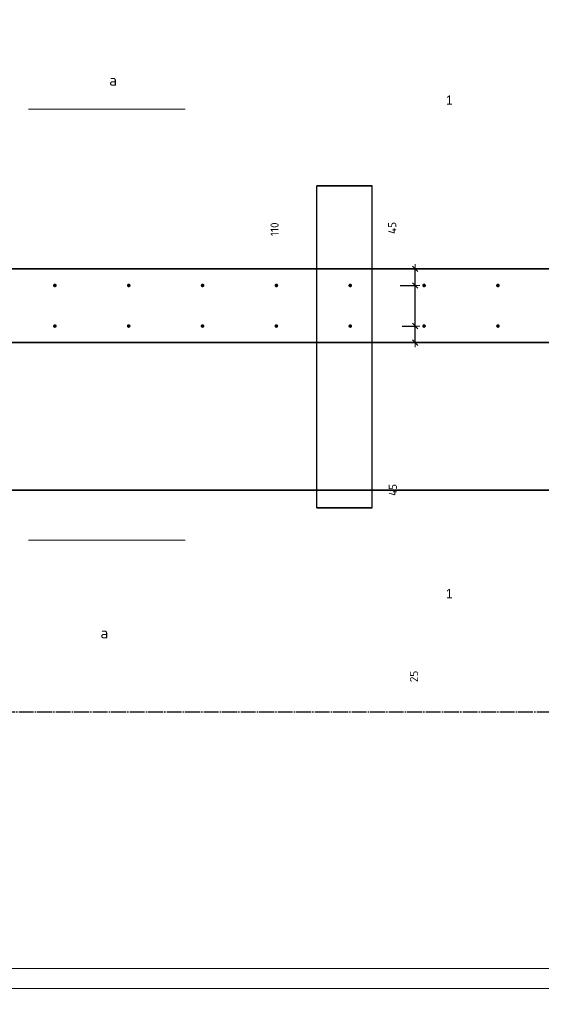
# Model space of a CAD drawing. Header units: millimetres. Extents: x 27309 to 183995, y -852 to 48500.
# Tile 4 of 93: x 126355 to 127767, y 29207 to 31875. Entities that reach past the tile are written whole.
import ezdxf

# ---------------------------------------------------------------- set-up
doc = ezdxf.new("R2010")
doc.units = ezdxf.units.MM
doc.header["$PDMODE"] = 65
doc.linetypes.add('______11', pattern=[50, 40, -5, 0, -5])
doc.linetypes.add('______5', pattern=[110, 80, -10, 10, -10])
for name, color, linetype, lineweight in [('Standard', 7, 'Continuous', 25), ('Арм.стержн. Выпуски', 180, 'Continuous', 35), ('Размерная линия_ общее', 7, 'Continuous', 13)]:
    doc.layers.add(name, color=color, linetype=linetype, lineweight=lineweight)
doc.layers.add('Осевая линия_ общее', color=7, linetype='______5', lineweight=13, true_color=0xa0a0a0)
doc.styles.add('ARIAL', font='ARIAL.TTF')
doc.styles.add('ISOCPEUR', font='ISOCPEUR')
doc.dimstyles.new('DIMSTYLE_3', dxfattribs={"dimtxt": 22, "dimasz": 25, "dimexe": 0, "dimexo": 0, "dimgap": 11, "dimtad": 2, "dimdec": 0, "dimrnd": 5, "dimzin": 12, "dimdsep": 46, "dimtxsty": 'ISOCPEUR', "dimblk1": 'ALL_ML_STRICH', "dimblk2": 'ALL_ML_STRICH', "dimsah": 1, "dimcen": 0, "dimclrd": 7, "dimclre": 256, "dimclrt": 7, "dimadec": 0, "dimazin": 0, "dimtfac": 1, "dimtdec": 0, "dimtix": 1, "dimtmove": 2, "dimatfit": 3, "dimfxl": 0, "dimtzin": 0, "dimlwd": 0, "dimlwe": -3, "dimarcsym": 0})
doc.dimstyles.new('DIMSTYLE_5', dxfattribs={"dimtxt": 22, "dimasz": 25, "dimexe": 0, "dimexo": 0, "dimgap": 11, "dimtad": 2, "dimdec": 0, "dimrnd": 5, "dimzin": 12, "dimdsep": 46, "dimtxsty": 'ISOCPEUR', "dimblk1": 'ALL_ML_STRICH', "dimblk2": 'ALL_ML_STRICH', "dimsah": 1, "dimcen": 0, "dimclrd": 7, "dimclre": 256, "dimclrt": 7, "dimadec": 0, "dimazin": 0, "dimtfac": 1, "dimtdec": 0, "dimtix": 1, "dimtmove": 2, "dimatfit": 3, "dimfxl": 0, "dimtvp": 1.2, "dimtzin": 0, "dimlwd": 0, "dimlwe": -3, "dimarcsym": 0})

# ---------------------------------------------------------------- blocks, each defined once
blk = doc.blocks.new('ALL_ML_STRICH')
at = {"color": 0, "linetype": 'ByBlock', "lineweight": -2}
for p, q in [((-1, 0), (0.5, 0)), ((-0.3, -0.3), (0.3, 0.3)), ((0, -0.5), (0, 0.5))]:
    blk.add_line(p, q, dxfattribs=at)
blk = doc.blocks.new('*D208')
at = {"layer": 'DEFPOINTS', "color": 7, "linetype": 'Continuous', "lineweight": 13, "transparency": 33554687}
for p in [(128545, 29975), (127876.2, 29950), (128700, 29950)]:
    blk.add_point(p, dxfattribs=at)
at = {"layer": 'Размерная линия_ общее', "color": 253, "linetype": 'Continuous', "lineweight": -2, "true_color": 0xa0a0a0, "transparency": 33554687}
for p, q in [((128525, 29975), (127876.2, 29975)), ((128680, 29950), (127876.2, 29950))]:
    blk.add_line(p, q, dxfattribs=at)
at = {"layer": 'Размерная линия_ общее', "color": 7, "linetype": 'Continuous', "lineweight": -2, "transparency": 33554687}
blk.add_line((127876.2, 29950), (127876.2, 29975), dxfattribs=at)
at = {"layer": 'Размерная линия_ общее', "color": 7, "linetype": 'Continuous', "lineweight": 13, "transparency": 33554687, "xscale": 25, "yscale": 25, "zscale": 25}
for p, rotation in [((127876.2, 29975), 90), ((127876.2, 29950), 270)]:
    blk.add_blockref('ALL_ML_STRICH', p, dxfattribs=dict(at, rotation=rotation))
at = {"layer": 'Размерная линия_ общее', "color": 7, "linetype": 'Continuous', "lineweight": 13, "transparency": 33554687, "insert": (127422.6, 30095.6), "char_height": 22, "width": 44, "attachment_point": 5, "rotation": 90, "style": 'ISOCPEUR'}
blk.add_mtext('\\A1;{25}', dxfattribs=at)
blk = doc.blocks.new('*D260')
at = {"layer": 'DEFPOINTS', "color": 7, "linetype": 'Continuous', "lineweight": 13, "transparency": 33554687}
for p in [(127370.5, 31045), (127425.8, 31000), (127465.2, 31000)]:
    blk.add_point(p, dxfattribs=at)
at = {"layer": 'Размерная линия_ общее', "color": 253, "linetype": 'Continuous', "lineweight": -2, "true_color": 0xa0a0a0, "transparency": 33554687}
for p, q in [((127390.5, 31045), (127425.8, 31045)), ((127445.2, 31000), (127425.8, 31000))]:
    blk.add_line(p, q, dxfattribs=at)
at = {"layer": 'Размерная линия_ общее', "color": 7, "linetype": 'Continuous', "lineweight": -2, "transparency": 33554687}
blk.add_line((127425.8, 31000), (127425.8, 31045), dxfattribs=at)
at = {"layer": 'Размерная линия_ общее', "color": 7, "linetype": 'Continuous', "lineweight": 13, "transparency": 33554687, "xscale": 25, "yscale": 25, "zscale": 25}
for p, rotation in [((127425.8, 31045), 90), ((127425.8, 31000), 270)]:
    blk.add_blockref('ALL_ML_STRICH', p, dxfattribs=dict(at, rotation=rotation))
at = {"layer": 'Размерная линия_ общее', "color": 7, "linetype": 'Continuous', "lineweight": 13, "transparency": 33554687, "insert": (127365.3, 30601), "char_height": 22, "width": 44, "attachment_point": 5, "rotation": 90, "style": 'ISOCPEUR'}
blk.add_mtext('\\A1;{45}', dxfattribs=at)
blk = doc.blocks.new('*D261')
at = {"layer": 'DEFPOINTS', "color": 7, "linetype": 'Continuous', "lineweight": 13, "transparency": 33554687}
for p in [(127365.5, 31155), (127370.5, 31045), (127425.8, 31045)]:
    blk.add_point(p, dxfattribs=at)
at = {"layer": 'Размерная линия_ общее', "color": 253, "linetype": 'Continuous', "lineweight": -2, "true_color": 0xa0a0a0, "transparency": 33554687}
for p, q in [((127385.5, 31155), (127425.8, 31155)), ((127390.5, 31045), (127425.8, 31045))]:
    blk.add_line(p, q, dxfattribs=at)
at = {"layer": 'Размерная линия_ общее', "color": 7, "linetype": 'Continuous', "lineweight": -2, "transparency": 33554687}
blk.add_line((127425.8, 31045), (127425.8, 31155), dxfattribs=at)
at = {"layer": 'Размерная линия_ общее', "color": 7, "linetype": 'Continuous', "lineweight": 13, "transparency": 33554687, "xscale": 25, "yscale": 25, "zscale": 25}
for p, rotation in [((127425.8, 31155), 90), ((127425.8, 31045), 270)]:
    blk.add_blockref('ALL_ML_STRICH', p, dxfattribs=dict(at, rotation=rotation))
at = {"layer": 'Размерная линия_ общее', "color": 7, "linetype": 'Continuous', "lineweight": 13, "transparency": 33554687, "insert": (127045, 31307.3), "char_height": 22, "width": 66, "attachment_point": 5, "rotation": 90, "style": 'ISOCPEUR'}
blk.add_mtext('\\A1;{110}', dxfattribs=at)
blk = doc.blocks.new('*D262')
at = {"layer": 'DEFPOINTS', "color": 7, "linetype": 'Continuous', "lineweight": 13, "transparency": 33554687}
for p in [(127454.3, 31200), (127365.5, 31155), (127425.8, 31155)]:
    blk.add_point(p, dxfattribs=at)
at = {"layer": 'Размерная линия_ общее', "color": 253, "linetype": 'Continuous', "lineweight": -2, "true_color": 0xa0a0a0, "transparency": 33554687}
for p, q in [((127434.3, 31200), (127425.8, 31200)), ((127385.5, 31155), (127425.8, 31155))]:
    blk.add_line(p, q, dxfattribs=at)
at = {"layer": 'Размерная линия_ общее', "color": 7, "linetype": 'Continuous', "lineweight": -2, "transparency": 33554687}
blk.add_line((127425.8, 31155), (127425.8, 31200), dxfattribs=at)
at = {"layer": 'Размерная линия_ общее', "color": 7, "linetype": 'Continuous', "lineweight": 13, "transparency": 33554687, "xscale": 25, "yscale": 25, "zscale": 25}
for p, rotation in [((127425.8, 31200), 90), ((127425.8, 31155), 270)]:
    blk.add_blockref('ALL_ML_STRICH', p, dxfattribs=dict(at, rotation=rotation))
at = {"layer": 'Размерная линия_ общее', "color": 7, "linetype": 'Continuous', "lineweight": 13, "transparency": 33554687, "insert": (127363.6, 31310.8), "char_height": 22, "width": 44, "attachment_point": 5, "rotation": 90, "style": 'ISOCPEUR'}
blk.add_mtext('\\A1;{45}', dxfattribs=at)
blk = doc.blocks.new('*D614')
at = {"layer": 'DEFPOINTS', "color": 7, "linetype": 'Continuous', "lineweight": 13, "transparency": 33554687}
for p in [(125450, 31045), (128450, 31045), (125450, 28639)]:
    blk.add_point(p, dxfattribs=at)
at = {"layer": 'Размерная линия_ общее', "color": 253, "linetype": 'Continuous', "lineweight": -2, "true_color": 0xa0a0a0, "transparency": 33554687}
for p, q in [((125450, 31025), (125450, 28639)), ((128450, 31025), (128450, 28639))]:
    blk.add_line(p, q, dxfattribs=at)
at = {"layer": 'Размерная линия_ общее', "color": 7, "linetype": 'Continuous', "lineweight": -2, "transparency": 33554687}
blk.add_line((125450, 28639), (128450, 28639), dxfattribs=at)
at = {"layer": 'Размерная линия_ общее', "color": 7, "linetype": 'Continuous', "lineweight": 13, "transparency": 33554687, "xscale": 25, "yscale": 25, "zscale": 25, "rotation": 180}
blk.add_blockref('ALL_ML_STRICH', (125450, 28639), dxfattribs=at)
at = {"layer": 'Размерная линия_ общее', "color": 7, "linetype": 'Continuous', "lineweight": 13, "transparency": 33554687, "xscale": 25, "yscale": 25, "zscale": 25}
blk.add_blockref('ALL_ML_STRICH', (128450, 28639), dxfattribs=at)
at = {"layer": 'Размерная линия_ общее', "color": 7, "linetype": 'Continuous', "lineweight": 13, "transparency": 33554687, "insert": (126868.6, 28711), "char_height": 22, "width": 1.1, "attachment_point": 1, "line_spacing_factor": 0.60241, "style": 'ISOCPEUR'}
blk.add_mtext('15х200=3000', dxfattribs=at)

msp = doc.modelspace()

# ---------------------------------------------------------------- hatches: boundary and pattern name
at = {"layer": 'Арм.стержн. Выпуски', "linetype": 'Continuous', "lineweight": 35, "transparency": 33554687}
for points in [[(126455, 31155), (126454.6, 31156.9), (126453.5, 31158.5), (126451.9, 31159.6), (126450, 31160), (126448.1, 31159.6), (126446.5, 31158.5), (126445.4, 31156.9), (126445, 31155), (126445.4, 31153.1), (126446.5, 31151.5), (126448.1, 31150.4), (126450, 31150), (126451.9, 31150.4), (126453.5, 31151.5), (126454.6, 31153.1)], [(126655, 31155), (126654.6, 31156.9), (126653.5, 31158.5), (126651.9, 31159.6), (126650, 31160), (126648.1, 31159.6), (126646.5, 31158.5), (126645.4, 31156.9), (126645, 31155), (126645.4, 31153.1), (126646.5, 31151.5), (126648.1, 31150.4), (126650, 31150), (126651.9, 31150.4), (126653.5, 31151.5), (126654.6, 31153.1)], [(126855, 31155), (126854.6, 31156.9), (126853.5, 31158.5), (126851.9, 31159.6), (126850, 31160), (126848.1, 31159.6), (126846.5, 31158.5), (126845.4, 31156.9), (126845, 31155), (126845.4, 31153.1), (126846.5, 31151.5), (126848.1, 31150.4), (126850, 31150), (126851.9, 31150.4), (126853.5, 31151.5), (126854.6, 31153.1)], [(127055, 31155), (127054.6, 31156.9), (127053.5, 31158.5), (127051.9, 31159.6), (127050, 31160), (127048.1, 31159.6), (127046.5, 31158.5), (127045.4, 31156.9), (127045, 31155), (127045.4, 31153.1), (127046.5, 31151.5), (127048.1, 31150.4), (127050, 31150), (127051.9, 31150.4), (127053.5, 31151.5), (127054.6, 31153.1)], [(127255, 31155), (127254.6, 31156.9), (127253.5, 31158.5), (127251.9, 31159.6), (127250, 31160), (127248.1, 31159.6), (127246.5, 31158.5), (127245.4, 31156.9), (127245, 31155), (127245.4, 31153.1), (127246.5, 31151.5), (127248.1, 31150.4), (127250, 31150), (127251.9, 31150.4), (127253.5, 31151.5), (127254.6, 31153.1)], [(127455, 31155), (127454.6, 31156.9), (127453.5, 31158.5), (127451.9, 31159.6), (127450, 31160), (127448.1, 31159.6), (127446.5, 31158.5), (127445.4, 31156.9), (127445, 31155), (127445.4, 31153.1), (127446.5, 31151.5), (127448.1, 31150.4), (127450, 31150), (127451.9, 31150.4), (127453.5, 31151.5), (127454.6, 31153.1)], [(127655, 31155), (127654.6, 31156.9), (127653.5, 31158.5), (127651.9, 31159.6), (127650, 31160), (127648.1, 31159.6), (127646.5, 31158.5), (127645.4, 31156.9), (127645, 31155), (127645.4, 31153.1), (127646.5, 31151.5), (127648.1, 31150.4), (127650, 31150), (127651.9, 31150.4), (127653.5, 31151.5), (127654.6, 31153.1)], [(126455, 31045), (126454.6, 31046.9), (126453.5, 31048.5), (126451.9, 31049.6), (126450, 31050), (126448.1, 31049.6), (126446.5, 31048.5), (126445.4, 31046.9), (126445, 31045), (126445.4, 31043.1), (126446.5, 31041.5), (126448.1, 31040.4), (126450, 31040), (126451.9, 31040.4), (126453.5, 31041.5), (126454.6, 31043.1)], [(126655, 31045), (126654.6, 31046.9), (126653.5, 31048.5), (126651.9, 31049.6), (126650, 31050), (126648.1, 31049.6), (126646.5, 31048.5), (126645.4, 31046.9), (126645, 31045), (126645.4, 31043.1), (126646.5, 31041.5), (126648.1, 31040.4), (126650, 31040), (126651.9, 31040.4), (126653.5, 31041.5), (126654.6, 31043.1)], [(126855, 31045), (126854.6, 31046.9), (126853.5, 31048.5), (126851.9, 31049.6), (126850, 31050), (126848.1, 31049.6), (126846.5, 31048.5), (126845.4, 31046.9), (126845, 31045), (126845.4, 31043.1), (126846.5, 31041.5), (126848.1, 31040.4), (126850, 31040), (126851.9, 31040.4), (126853.5, 31041.5), (126854.6, 31043.1)], [(127055, 31045), (127054.6, 31046.9), (127053.5, 31048.5), (127051.9, 31049.6), (127050, 31050), (127048.1, 31049.6), (127046.5, 31048.5), (127045.4, 31046.9), (127045, 31045), (127045.4, 31043.1), (127046.5, 31041.5), (127048.1, 31040.4), (127050, 31040), (127051.9, 31040.4), (127053.5, 31041.5), (127054.6, 31043.1)], [(127255, 31045), (127254.6, 31046.9), (127253.5, 31048.5), (127251.9, 31049.6), (127250, 31050), (127248.1, 31049.6), (127246.5, 31048.5), (127245.4, 31046.9), (127245, 31045), (127245.4, 31043.1), (127246.5, 31041.5), (127248.1, 31040.4), (127250, 31040), (127251.9, 31040.4), (127253.5, 31041.5), (127254.6, 31043.1)], [(127455, 31045), (127454.6, 31046.9), (127453.5, 31048.5), (127451.9, 31049.6), (127450, 31050), (127448.1, 31049.6), (127446.5, 31048.5), (127445.4, 31046.9), (127445, 31045), (127445.4, 31043.1), (127446.5, 31041.5), (127448.1, 31040.4), (127450, 31040), (127451.9, 31040.4), (127453.5, 31041.5), (127454.6, 31043.1)], [(127655, 31045), (127654.6, 31046.9), (127653.5, 31048.5), (127651.9, 31049.6), (127650, 31050), (127648.1, 31049.6), (127646.5, 31048.5), (127645.4, 31046.9), (127645, 31045), (127645.4, 31043.1), (127646.5, 31041.5), (127648.1, 31040.4), (127650, 31040), (127651.9, 31040.4), (127653.5, 31041.5), (127654.6, 31043.1)]]:
    msp.add_hatch(color=4, dxfattribs=at).paths.add_polyline_path(points)

# ---------------------------------------------------------------- linework, layer by layer
at = {"color": 7, "linetype": 'Continuous', "lineweight": 35, "transparency": 33554687}
for p, q in [((125400, 31200), (128700, 31200)), ((128500, 31000), (125400, 31000))]:
    msp.add_line(p, q, dxfattribs=at)
at = {"layer": 'Standard', "color": 7, "linetype": 'Continuous', "lineweight": 13, "transparency": 33554687}
for p, q in [((126378.9, 31632.9), (126802.9, 31632.9)), ((126378.9, 30464.9), (126802.9, 30464.9))]:
    msp.add_line(p, q, dxfattribs=at)
at = {"layer": 'Standard', "color": 52, "linetype": 'Continuous', "lineweight": -3, "transparency": 33554687}
for p, q in [((127159.9, 30552.6), (127159.9, 31424.8)), ((127159.9, 30552.6), (127159.9, 31424.8)), ((127309.3, 31424.8), (127159.9, 31424.8)), ((127159.9, 31424.8), (127309.3, 31424.8)), ((127309.3, 30552.6), (127309.3, 31424.8)), ((127309.3, 30552.6), (127309.3, 31424.8)), ((127309.3, 30552.6), (127159.9, 30552.6)), ((127159.9, 30552.6), (127309.3, 30552.6))]:
    msp.add_line(p, q, dxfattribs=at)
at = {"layer": 'Standard', "color": 52, "linetype": 'Continuous', "lineweight": 13, "transparency": 33554687}
msp.add_line((127309.3, 30552.6), (127309.3, 31424.8), dxfattribs=at)
at = {"layer": 'Standard', "color": 7, "linetype": 'Continuous', "lineweight": 13, "transparency": 33554687}
msp.add_lwpolyline([(125100, 29250), (167980, 29250), (167980, 48500), (125100, 48500), (125100, 29250)], dxfattribs=at)
at = {"layer": 'Арм.стержн. Выпуски', "color": 7, "linetype": 'Continuous', "lineweight": 13, "transparency": 33554687}
msp.add_line((125978.4, 29303.8), (127918.4, 29303.8), dxfattribs=at)
at = {"layer": 'Осевая линия_ общее', "color": 253, "linetype": '______11', "lineweight": -3, "true_color": 0xa0a0a0, "transparency": 33554687}
for p, q in [((125200, 31200), (169325.4, 31200)), ((125200, 30000), (169325.4, 30000))]:
    msp.add_line(p, q, dxfattribs=at)
at = {"layer": 'Размерная линия_ общее', "color": 7, "linetype": 'Continuous', "lineweight": 35, "transparency": 33554687}
msp.add_line((128100, 30600), (125200, 30600), dxfattribs=at)

# ---------------------------------------------------------------- texts
at = {"layer": 'Standard', "color": 7, "linetype": 'Continuous', "lineweight": 13, "transparency": 33554687}
for s, insert, char_height, width, attachment_point, style in [('\\A1;{\\fISOCPEUR|i0|b0;\\H30.000000;\\W1.000000;\\C7;а}\\P', (126597.1, 31696.1), 30, 36, 7, 'ISOCPEUR'), ('\\W0.90;1', (127509.3, 31644.8), 25, 30.864, 7, 'ARIAL'), ('\\W0.90;1', (127509.3, 30332.6), 25, 30.864, 1, 'ARIAL'), ('\\A1;{\\fISOCPEUR|i0|b0;\\H30.000000;\\W1.000000;\\C7;а}\\P', (126573.3, 30198.7), 30, 36, 7, 'ISOCPEUR')]:
    msp.add_mtext(s, dxfattribs=dict(at, insert=insert, char_height=char_height, width=width, attachment_point=attachment_point, style=style))

# ---------------------------------------------------------------- dimensions: what is measured, and where the dimension line sits
at = {"layer": 'Размерная линия_ общее', "color": 7, "linetype": 'Continuous', "lineweight": 13, "transparency": 33554687}
for base, p1, p2, dimstyle, picture, middle in [((127425.8, 31155), (127390.5, 31045), (127385.5, 31155), 'DIMSTYLE_3', '*D261', (127045, 31307.3)), ((127425.8, 31200), (127385.5, 31155), (127434.3, 31200), 'DIMSTYLE_5', '*D262', (127363.6, 31310.8)), ((127425.8, 31045), (127445.2, 31000), (127390.5, 31045), 'DIMSTYLE_5', '*D260', (127365.3, 30601)), ((127876.2, 29975), (128680, 29950), (128525, 29975), 'DIMSTYLE_5', '*D208', (127422.6, 30095.6))]:
    dim = msp.add_linear_dim(base=base, p1=p1, p2=p2, angle=90, dimstyle=dimstyle, override={"dimpost": '<>', "dimclrd": 7, "dimclre": 253, "dimclrt": 7, "dimlwd": 0, "dimlwe": 65533}, dxfattribs=at)
    dim.commit()
    dim.dimension.update_dxf_attribs({"geometry": picture, "text_midpoint": middle, "dimtype": 160})
dim = msp.add_linear_dim(base=(128450, 28639), p1=(125450, 31025), p2=(128450, 31025), text='15х200=3000', dimstyle='DIMSTYLE_3', override={"dimpost": '<>', "dimclrd": 7, "dimclre": 253, "dimclrt": 7, "dimlwd": 0, "dimlwe": 65533}, dxfattribs=at)
dim.commit()
dim.dimension.update_dxf_attribs({"geometry": '*D614', "text_midpoint": (126950, 28650), "dimtype": 160})

doc.saveas('drawing.dxf')
